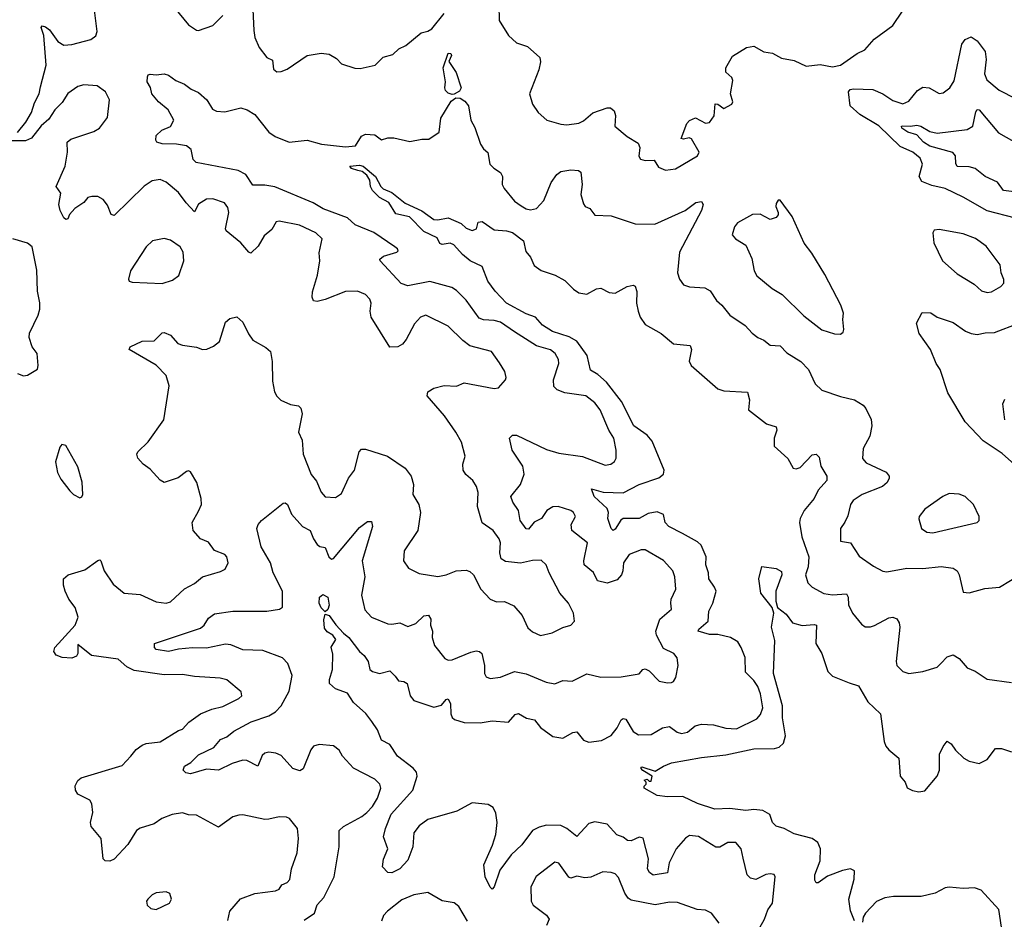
# Model space of a CAD drawing. Extents: x 2056909 to 2160450, y 827444 to 1016825.
# Tile 31 of 256: x 2081206 to 2086099, y 864864 to 869333. Entities that reach past the tile are written whole.
import ezdxf

# ---------------------------------------------------------------- set-up
doc = ezdxf.new("R2010")
doc.units = 0

msp = doc.modelspace()

# ---------------------------------------------------------------- linework, layer by layer
at = {"layer": '0CON10XD'}
for points in [[(2082358.5, 869525), (2082369.7, 869279.7), (2082374.2, 869245), (2082396.2, 869195), (2082435, 869146.2), (2082462, 869132), (2082467.9, 869087.9), (2082484.6, 869074.6), (2082505, 869075.4), (2082535, 869087.4), (2082635, 869155.4), (2082705, 869167.5), (2082745, 869161.5), (2082779.9, 869139.9), (2082805, 869114), (2082872.4, 869092.4), (2082898.9, 869091.1), (2082972.5, 869107.5), (2083013, 869147), (2083060, 869160), (2083091.2, 869188.8), (2083125.6, 869204.4), (2083201.2, 869268.8), (2083235, 869276), (2083255, 869287.5), (2083315.7, 869364.3)], [(2081195, 868773.3), (2081236.4, 868823.6), (2081265, 868872.9), (2081279.2, 868920.8), (2081303.2, 868965), (2081310.1, 868999.9), (2081337.6, 869107.6), (2081326.9, 869255), (2081313.3, 869295), (2081317.5, 869302.5), (2081335, 869298.6), (2081355, 869283.1), (2081396, 869225), (2081425, 869206.7), (2081465, 869210.2), (2081560.6, 869235), (2081585, 869252.9), (2081591.7, 869275), (2081571.6, 869435)], [(2081975, 869391.9), (2082045, 869308.6), (2082085, 869282), (2082095, 869280), (2082165.9, 869304.1), (2082215, 869353.8)], [(2083587.1, 869405), (2083589.5, 869329.5), (2083636, 869255), (2083675, 869218), (2083729.7, 869199.7), (2083790.8, 869145), (2083794.5, 869124.5), (2083786.7, 869085), (2083740, 868965), (2083755, 868913.3), (2083782.6, 868872.6), (2083826.7, 868835), (2083895, 868814.3), (2083925, 868811.4), (2083985, 868820), (2084008.3, 868831.7), (2084055, 868870), (2084125, 868895.6), (2084142.5, 868895), (2084160, 868880), (2084167.6, 868857.6), (2084163.9, 868803.9), (2084225, 868752.5), (2084280, 868720), (2084288.8, 868698.8), (2084283.3, 868655), (2084290.7, 868640.7), (2084315, 868634), (2084360, 868635), (2084380.5, 868600.5), (2084415, 868586), (2084465, 868592.5), (2084575, 868657.5), (2084583.3, 868675), (2084545, 868742), (2084532.7, 868747.3), (2084505, 868740), (2084493.6, 868743.6), (2084522.3, 868817.7), (2084535, 868833.3), (2084565, 868845.8), (2084615, 868819.2), (2084635, 868822), (2084657.5, 868855), (2084662.5, 868915), (2084675, 868913.3), (2084705, 868892.5), (2084746.1, 868913.9), (2084750, 868925), (2084738, 868965), (2084750.7, 869030.7), (2084746, 869046), (2084715, 869072.5), (2084716.2, 869095), (2084748.3, 869151.7), (2084817.5, 869195), (2084855, 869202.5), (2084905, 869172.9), (2084947.4, 869167.4), (2084991.7, 869141.7), (2085055, 869131.1), (2085115, 869103.1), (2085185, 869111.4), (2085245, 869098.5), (2085285, 869108), (2085368, 869165), (2085406.3, 869183.7), (2085453.3, 869236.7), (2085546, 869305), (2085592.9, 869375)], [(2086155, 868347.8), (2086015, 868383.6), (2085895, 868452.5), (2085805, 868494.6), (2085739.6, 868509.6), (2085690.1, 868530.1), (2085676.4, 868555), (2085692.5, 868615), (2085681.9, 868645), (2085645, 868676), (2085582.6, 868702.6), (2085475, 868806.2), (2085382, 868862), (2085333.5, 868905), (2085324.3, 868975), (2085333.4, 868986.6), (2085349.8, 868989.8), (2085446.7, 868986.7), (2085495, 868964.8), (2085545, 868931.2), (2085595, 868916.2), (2085625, 868928.5), (2085668.1, 868981.9), (2085695, 868998.6), (2085725.5, 868995.5), (2085775, 868966.7), (2085795, 868970), (2085829.2, 868995), (2085850.6, 869029.4), (2085888.2, 869211.8), (2085905, 869235.8), (2085935, 869248.6), (2085965, 869228.6), (2086004.6, 869175), (2086009.2, 869135), (2086001.6, 869065), (2086012.5, 869035), (2086073.9, 868983.9), (2086155, 868941.9)], [(2083355, 868961.1), (2083335, 868968.5), (2083322, 868982), (2083319.1, 868995), (2083322.8, 869025), (2083310, 869095), (2083335, 869167.5), (2083348.6, 869165), (2083351.9, 869155), (2083339.2, 869125), (2083375, 869070.8), (2083400, 868995), (2083391.2, 868978.8), (2083365, 868964.2), (2083355, 868961.1)], [(2082620.7, 864859.3), (2082671.4, 864895), (2082684.6, 864935.4), (2082717, 864973), (2082768.5, 865075), (2082793.1, 865225), (2082794.6, 865305), (2082815, 865325.5), (2082907.1, 865375), (2082931.1, 865395), (2082959.4, 865425), (2082984.6, 865465.4), (2083000.8, 865515), (2082995.8, 865535), (2082970.7, 865560.7), (2082865, 865615.8), (2082811.2, 865675), (2082794.2, 865704.2), (2082765, 865726.2), (2082695, 865732), (2082666.7, 865725), (2082653.2, 865706.8), (2082615, 865611.2), (2082598.7, 865601.3), (2082563.8, 865613.8), (2082505, 865678.1), (2082479.3, 865689.3), (2082444.5, 865694.5), (2082425, 865690.4), (2082411.2, 865678.8), (2082390, 865625), (2082335, 865652.7), (2082315, 865654.2), (2082261.9, 865638.1), (2082195, 865604.4), (2082135, 865609.6), (2082055, 865587.5), (2082031.2, 865591.2), (2082018.6, 865605), (2082025.8, 865625), (2082056.7, 865643.3), (2082095, 865681.1), (2082171.8, 865718.2), (2082205, 865756.7), (2082235, 865771.2), (2082270.3, 865799.7), (2082357.1, 865845), (2082444.3, 865875.7), (2082477.3, 865895), (2082506.1, 865925), (2082545, 865998), (2082560.6, 866075), (2082538.9, 866135), (2082512.4, 866162.4), (2082415, 866199.2), (2082315, 866202.5), (2082255, 866227.9), (2082229.7, 866230.3), (2082135, 866211.9), (2082065, 866213.5), (2081995, 866206.4), (2081945, 866194.3), (2081885, 866204.4), (2081876.2, 866215), (2081876.2, 866233.8), (2082105, 866310.5), (2082123.3, 866325), (2082145, 866359.5), (2082175, 866381.2), (2082265, 866395.3), (2082435, 866395.4), (2082496.7, 866405), (2082512.9, 866415), (2082512.5, 866495), (2082465.7, 866585.7), (2082453.2, 866635), (2082407, 866715), (2082384.8, 866805), (2082390.6, 866825), (2082408, 866845), (2082515, 866932), (2082525, 866933.8), (2082537.8, 866925), (2082557.4, 866877.4), (2082611.1, 866815), (2082650.5, 866795), (2082665.6, 866755), (2082685, 866726), (2082697.1, 866717.1), (2082725, 866711.2), (2082742, 866665), (2082755, 866653.8), (2082765, 866656.2), (2082895, 866810.9), (2082935, 866840.6), (2082955, 866841.2), (2082959.6, 866815), (2082908.5, 866645), (2082920.7, 866565), (2082905.5, 866475), (2082921.8, 866401.8), (2082955.3, 866365.3), (2083035, 866332.9), (2083055, 866330), (2083095, 866337.1), (2083135, 866319.4), (2083175.7, 866334.3), (2083215, 866371.5), (2083238, 866375), (2083250, 866355), (2083247.8, 866325), (2083257.1, 866295), (2083255.6, 866265), (2083267.1, 866225), (2083319.1, 866159.1), (2083335, 866152.2), (2083355, 866153.5), (2083448.7, 866191.3), (2083475, 866197.7), (2083492, 866195), (2083502.2, 866185), (2083515.7, 866124.3), (2083516, 866085), (2083525, 866068.8), (2083545, 866060.8), (2083595, 866067.8), (2083665.5, 866094.5), (2083723.6, 866083.6), (2083822.7, 866042.7), (2083865, 866034.6), (2083905, 866050.7), (2083952.6, 866047.4), (2084025, 866084.4), (2084095, 866067.8), (2084195, 866068.6), (2084285, 866083.8), (2084302.5, 866105), (2084315, 866108.8), (2084335, 866098.8), (2084385, 866047.5), (2084425, 866038.6), (2084445, 866040.8), (2084456.2, 866045), (2084467.5, 866065), (2084478, 866125), (2084473.9, 866163.9), (2084456.7, 866185), (2084405, 866208.8), (2084370.8, 866275), (2084367.5, 866295), (2084387.5, 866355), (2084445.6, 866405), (2084442.7, 866435), (2084443.8, 866455), (2084467.5, 866505), (2084462.5, 866565), (2084452, 866595), (2084405, 866646), (2084315, 866699.2), (2084295, 866700), (2084235, 866677.1), (2084207.1, 866635), (2084204.4, 866595), (2084196.5, 866575), (2084175, 866550), (2084125, 866534), (2084078, 866545), (2084057.6, 866587.6), (2084010.8, 866625), (2084009.3, 866645), (2084027.5, 866735), (2083950.9, 866795), (2083946.7, 866825), (2083968.6, 866865), (2083958.6, 866885), (2083945, 866895.6), (2083882.5, 866915), (2083855, 866913.5), (2083825.3, 866894.7), (2083799.5, 866855), (2083763.4, 866836.6), (2083735, 866802.5), (2083724, 866804), (2083693.6, 866845), (2083685.4, 866895.4), (2083656.2, 866936.2), (2083647.8, 866965), (2083694.5, 867025), (2083712.7, 867075), (2083706.4, 867115), (2083654.2, 867195), (2083641.2, 867255), (2083655, 867270), (2083675, 867268.6), (2083825, 867197.8), (2083885, 867180), (2084004, 867164), (2084115, 867120.6), (2084144.6, 867125.4), (2084161.4, 867138.6), (2084170, 867155), (2084171.2, 867195), (2084158.9, 867255), (2084133.9, 867295), (2084090.8, 867395), (2084065, 867430), (2084020, 867465), (2083915, 867479.6), (2083877.1, 867495), (2083861.2, 867511.2), (2083858.5, 867545), (2083885.4, 867625), (2083884.5, 867645), (2083867.3, 867675), (2083843.6, 867693.7), (2083775, 867713.1), (2083665, 867782.1), (2083595, 867830.5), (2083565, 867839.2), (2083511.8, 867841.8), (2083490.4, 867850.4), (2083425, 867940.4), (2083377.7, 867987.7), (2083353, 868003), (2083245, 868032.5), (2083135, 868011.8), (2083102.1, 868022.1), (2082998, 868135), (2082996.4, 868143.6), (2083015, 868159.2), (2083081.2, 868178.8), (2083086.7, 868185), (2083083.3, 868195), (2083071.2, 868205), (2082966.8, 868276.8), (2082873.8, 868313.8), (2082835, 868348.9), (2082715, 868394.2), (2082665, 868424.2), (2082475, 868502.7), (2082425, 868511.1), (2082365, 868511.2), (2082330.9, 868565), (2082291.4, 868585), (2082083.2, 868623.2), (2082069.1, 868639.1), (2082058.2, 868688.2), (2082035, 868706.5), (2081985.6, 868715.6), (2081915, 868716.2), (2081887.5, 868725), (2081882.5, 868735), (2081885, 868757.5), (2081913.3, 868785), (2081955, 868802.5), (2081972, 868835), (2081943.8, 868885), (2081896.7, 868925), (2081863.3, 868965), (2081857, 868997), (2081840, 869025), (2081840.7, 869049.3), (2081845, 869060), (2081855, 869062.5), (2081885, 869058.8), (2081925, 869063.8), (2081945, 869058), (2081981.7, 869031.7), (2082025, 869013.8), (2082058.8, 868988.8), (2082095, 868972), (2082135.8, 868935), (2082165, 868889.2), (2082185, 868879.1), (2082225, 868875.5), (2082305, 868895.6), (2082336.7, 868885), (2082375, 868862), (2082444.7, 868775), (2082476.2, 868753.8), (2082544.8, 868724.8), (2082635, 868734.8), (2082705.3, 868714.7), (2082825, 868701.8), (2082875, 868707.5), (2082904.5, 868755.5), (2082925, 868764.3), (2082970.8, 868760.8), (2083005, 868736.7), (2083035, 868746), (2083065, 868746.2), (2083145, 868728), (2083205, 868740), (2083240, 868740), (2083290.5, 868775), (2083298.6, 868845), (2083351.2, 868928.8), (2083374.4, 868945.6), (2083395, 868944.1), (2083418.9, 868928.9), (2083436.4, 868905), (2083448.2, 868835), (2083467.5, 868797.5), (2083496, 868715), (2083511.5, 868691.5), (2083533.3, 868673.3), (2083543.3, 868615), (2083562.5, 868595), (2083595.8, 868575), (2083605.8, 868555), (2083604.5, 868515), (2083614.5, 868495), (2083665, 868431.4), (2083698.2, 868408.2), (2083723.4, 868393.4), (2083745, 868389.2), (2083775, 868396), (2083811.4, 868435), (2083846.7, 868525), (2083875, 868564), (2083895, 868579.2), (2083945, 868588.1), (2083984.1, 868584.1), (2083995, 868576.7), (2084000.9, 868515), (2083994.3, 868465), (2084007.9, 868417.9), (2084015.7, 868405.7), (2084038.8, 868395), (2084065, 868362), (2084145, 868359.2), (2084265, 868320), (2084363.1, 868316.9), (2084513.8, 868386.2), (2084566.2, 868425), (2084595, 868430), (2084602.2, 868415), (2084594.6, 868385), (2084485, 868178.8), (2084475.9, 868075.9), (2084484.4, 868044.4), (2084505.8, 868015.8), (2084535, 868006), (2084611.9, 868001.9), (2084637, 867987), (2084668.8, 867938.8), (2084695, 867915.8), (2084735, 867865.7), (2084811.2, 867815), (2084845.7, 867775.7), (2084874.2, 867754.2), (2084905, 867741.2), (2084935, 867716), (2084985, 867712.5), (2085018.7, 867678.7), (2085088, 867635), (2085125.8, 867595), (2085160, 867525), (2085192.7, 867492.7), (2085285, 867460.8), (2085355, 867444.3), (2085397.9, 867417.9), (2085412, 867402), (2085437, 867347), (2085440.8, 867315), (2085431.9, 867265), (2085397.6, 867202.4), (2085393.9, 867153.9), (2085412.1, 867132.1), (2085512, 867085), (2085528, 867065), (2085527.5, 867055), (2085517.5, 867035), (2085494, 867015), (2085392.5, 866975), (2085348.6, 866945), (2085335.6, 866925), (2085322.1, 866867.9), (2085307.5, 866837.5)], [(2081757.9, 865675), (2081785, 865707.3), (2081815, 865729.6), (2081835, 865738.2), (2081904.6, 865745.4), (2081995, 865802), (2082015, 865808.8), (2082046.3, 865843.7), (2082105.5, 865884.5), (2082161.7, 865908.3), (2082215, 865921.2), (2082295, 865960.6), (2082310, 865975), (2082306.2, 865995), (2082235, 866053.3), (2082202, 866062), (2082075, 866070), (2082015, 866080.8), (2081925, 866078.9), (2081775, 866100), (2081739.3, 866119.3), (2081695, 866156.9), (2081563.3, 866175), (2081495, 866230), (2081496, 866185), (2081488.8, 866171.2), (2081465, 866161.8), (2081416.7, 866165), (2081387, 866177), (2081375.6, 866195), (2081381.4, 866215), (2081415, 866252.5), (2081481.9, 866325), (2081496.7, 866365), (2081482.5, 866412.5), (2081451.2, 866455), (2081432.5, 866495), (2081423.8, 866525), (2081423.8, 866555), (2081446.7, 866575), (2081529.7, 866600.3), (2081595, 866647.5), (2081605, 866650), (2081610, 866645), (2081626.2, 866595), (2081670, 866530), (2081725, 866484.3), (2081805, 866478.2), (2081885, 866441.9), (2081935, 866434.3), (2081955, 866440.8), (2082025, 866505.6), (2082075, 866531.9), (2082115, 866565.6), (2082205, 866591.4), (2082226.6, 866603.4), (2082242, 866635), (2082235.5, 866665.5), (2082225, 866677.1), (2082175, 866695.6), (2082145, 866737.5), (2082104.6, 866754.6), (2082068.1, 866795), (2082064.2, 866835), (2082095, 866891.2), (2082110, 866925), (2082108.6, 866955), (2082085.8, 867035), (2082055, 867086.7), (2082045, 867092), (2082035, 867089.2), (2081993.1, 867056.9), (2081925, 867034), (2081905, 867046.2), (2081855, 867101.2), (2081820, 867125), (2081794, 867155), (2081788.8, 867175), (2081792.7, 867187.3), (2081845, 867236.2), (2081922.9, 867345), (2081948.6, 867515), (2081934.5, 867565), (2081885, 867617.5), (2081750, 867695), (2081755, 867708), (2081815, 867735.7), (2081875, 867738.1), (2081915, 867778), (2081925, 867780), (2081955.6, 867765.6), (2081992.5, 867725), (2082015, 867716.5), (2082085, 867706), (2082115, 867694.3), (2082135.9, 867695.9), (2082168.8, 867711.2), (2082199.4, 867735), (2082229.7, 867830.3), (2082251.4, 867848.6), (2082285, 867856.7), (2082315, 867830), (2082342.6, 867772.6), (2082365, 867742), (2082430, 867705), (2082453.3, 867685), (2082461.2, 867635), (2082463, 867537), (2082472.5, 867485), (2082483.6, 867463.6), (2082503.9, 867443.9), (2082551.7, 867421.7), (2082592.5, 867415), (2082604.2, 867404.2), (2082609.4, 867375), (2082591.2, 867285), (2082610, 867245), (2082615.4, 867175), (2082654, 867074), (2082680.7, 867040.7), (2082705, 866986.2), (2082725, 866962.9), (2082775, 866959.2), (2082805, 866980), (2082840.6, 867055), (2082869.5, 867095), (2082893.3, 867186.7), (2082905, 867200), (2082925, 867200), (2083034.5, 867164.5), (2083122.5, 867105), (2083151.9, 867065), (2083162.5, 867025), (2083159.2, 866975), (2083190, 866925), (2083197.8, 866885), (2083184.3, 866795), (2083117.1, 866695), (2083114.4, 866645), (2083138.1, 866608.1), (2083192, 866582), (2083285, 866567.5), (2083325, 866575.5), (2083375, 866595.5), (2083425, 866598.1), (2083442.9, 866592.9), (2083461.2, 866575), (2083498, 866505), (2083543.8, 866455), (2083575, 866442), (2083615, 866443.3), (2083662.3, 866422.3), (2083703.6, 866373.6), (2083731.9, 866311.9), (2083755, 866292.9), (2083795, 866274.4), (2083853.1, 866286.9), (2083905, 866314.2), (2083945, 866325.8), (2083964.2, 866345.8), (2083958.6, 866385), (2083932.9, 866435), (2083890, 866485), (2083837.9, 866585), (2083822.9, 866625), (2083797.9, 866647.9), (2083755, 866646.2), (2083695, 866633.5), (2083621.2, 866641.2), (2083598.9, 866655), (2083592.7, 866685), (2083596.2, 866735), (2083589.6, 866755), (2083559.4, 866795), (2083504.6, 866834.6), (2083481.5, 866915), (2083484.4, 866985), (2083476.9, 867015), (2083458.9, 867045), (2083423.6, 867073.6), (2083410.7, 867095), (2083409.2, 867125), (2083419.5, 867165), (2083401.1, 867235), (2083374.5, 867285), (2083317.8, 867365), (2083230.8, 867465), (2083233.8, 867485), (2083265, 867502.5), (2083315, 867515.5), (2083376.4, 867513.6), (2083415, 867529.2), (2083565, 867500.8), (2083585, 867504), (2083621.2, 867545), (2083623.9, 867556.1), (2083618, 867585), (2083590.7, 867629.3), (2083551.2, 867685), (2083443.2, 867713.2), (2083408.9, 867738.9), (2083335, 867811.4), (2083225, 867865.6), (2083198.8, 867855), (2083167.6, 867822.4), (2083127.1, 867745), (2083108.5, 867721.5), (2083085, 867708), (2083045, 867706.2), (2082952.5, 867855), (2082948.2, 867885), (2082953.1, 867925), (2082946.9, 867945), (2082925, 867968.1), (2082885.8, 867984.2), (2082825, 867982.5), (2082725, 867943.1), (2082685, 867933.3), (2082666.7, 867936.7), (2082659.5, 867955), (2082662.1, 867982.1), (2082686.7, 868065), (2082698.5, 868135), (2082694.2, 868175), (2082708.8, 868245), (2082678, 868275), (2082597, 868313), (2082495, 868331.9), (2082480.3, 868329.7), (2082459.8, 868290.3), (2082420.7, 868259.3), (2082391.5, 868208.5), (2082355, 868173.8), (2082345, 868178), (2082305, 868224.4), (2082231.9, 868285), (2082228.9, 868295), (2082246, 868375), (2082240.3, 868400.3), (2082223.8, 868423.8), (2082166.9, 868443.1), (2082135, 868441.5), (2082095, 868416.9), (2082075, 868379.2), (2082032.9, 868422.9), (2081995.7, 868475), (2081935, 868525.7), (2081905, 868540), (2081865, 868533.3), (2081825, 868506.7), (2081675, 868360.6), (2081660.6, 868365), (2081642.8, 868412.8), (2081620.3, 868440.3), (2081595, 868455.8), (2081564.3, 868455.7), (2081545, 868450), (2081525.6, 868425), (2081480.4, 868395), (2081454.6, 868365), (2081445, 868343.3), (2081435, 868340), (2081425, 868348.5), (2081407.1, 868385), (2081401.5, 868415), (2081411.5, 868471.5), (2081388, 868505), (2081432.2, 868605), (2081444.3, 868675), (2081441.4, 868725), (2081460.2, 868739.8), (2081575, 868778.1), (2081602.5, 868795), (2081642.1, 868847.9), (2081653.3, 868935), (2081632.9, 868975), (2081591.2, 869005), (2081525, 869009.7), (2081495, 869001.3), (2081445, 868967.1), (2081417.8, 868922.2), (2081381.2, 868885), (2081351.1, 868838.9), (2081313.5, 868806.5), (2081265, 868745.5), (2081235, 868731.3), (2081165, 868730.8)], [(2086174.4, 868475), (2086095.6, 868485), (2086065, 868525.8), (2086004.5, 868554.5), (2085954.8, 868594.8), (2085925, 868602), (2085865, 868604.4), (2085858.2, 868618.2), (2085856.4, 868656.4), (2085843.8, 868673.8), (2085729.2, 868705), (2085697.9, 868725), (2085665, 868760.9), (2085620, 868775), (2085589.4, 868795), (2085588.8, 868805), (2085595, 868806.9), (2085633.7, 868803.7), (2085665, 868808.7), (2085685, 868804.6), (2085728.5, 868778.5), (2085765, 868770.3), (2085915, 868788.4), (2085942.3, 868805), (2085957.8, 868875), (2085965, 868887.5), (2085974.2, 868885.8), (2086070.5, 868770.5), (2086185, 868706.4)], [(2084823.8, 864715), (2084908.1, 864865), (2084925, 864912), (2084947.5, 864945), (2084960, 865075), (2084955, 865086.7), (2084935, 865090), (2084915, 865086.2), (2084865, 865061.2), (2084837.9, 865067.9), (2084821.4, 865085), (2084801.3, 865168.7), (2084792.2, 865215), (2084765, 865245.6), (2084725, 865246.4), (2084685, 865222.2), (2084665, 865221.9), (2084580, 865275), (2084535, 865280.4), (2084515, 865266.9), (2084468, 865215), (2084433.3, 865145), (2084425.6, 865095), (2084355, 865083.6), (2084336.1, 865096.1), (2084325.9, 865115), (2084331.2, 865165), (2084305, 865268), (2084285, 865273.1), (2084245, 865254.6), (2084226.2, 865256.2), (2084205, 865272.1), (2084173.2, 865283.2), (2084125, 865336.4), (2084065, 865349.1), (2084035, 865339.4), (2083975, 865275.5), (2083925, 865315.4), (2083895, 865329.6), (2083825, 865331.9), (2083787.9, 865322.1), (2083754.8, 865305.2), (2083701.3, 865235), (2083647.9, 865185), (2083591.7, 865108.3), (2083563.8, 865025), (2083555, 865013.8), (2083545, 865023.8), (2083520, 865075), (2083512.5, 865135), (2083556.6, 865233.4), (2083572.4, 865285), (2083578.4, 865345), (2083571.8, 865391.8), (2083559.5, 865419.5), (2083535, 865434.5), (2083455, 865443.3), (2083378.1, 865401.9), (2083235, 865359.6), (2083191.9, 865328.1), (2083165.4, 865294.6), (2083160.3, 865225), (2083135, 865157.5), (2083095, 865114.5), (2083055, 865094.4), (2083035, 865096.7), (2083010, 865125), (2083013.6, 865163.6), (2083036, 865215), (2083014.2, 865274.2), (2083023.6, 865315), (2083052.8, 865387.2), (2083159.3, 865505), (2083181.1, 865575), (2083178.9, 865595), (2083161.9, 865615), (2083084.2, 865674.2), (2083045, 865732.9), (2083005, 865754.4), (2082983.9, 865805), (2082956.8, 865846.8), (2082926.7, 865886.7), (2082865, 865940.6), (2082835, 865988), (2082775, 866010), (2082746.2, 866035), (2082745.7, 866055), (2082760, 866105), (2082761.7, 866181.7), (2082753.8, 866216.2), (2082776.7, 866255), (2082762.5, 866275), (2082735, 866292), (2082720.3, 866310.3), (2082717.4, 866352.6), (2082725, 866380), (2082745, 866374.3), (2082777.9, 866327.9), (2082815.6, 866285.6), (2082842.5, 866265), (2082895, 866194), (2082918.8, 866175), (2082938.8, 866145), (2082945.8, 866105.8), (2082958.8, 866095), (2082995, 866085.6), (2083045, 866098.9), (2083072.2, 866072.2), (2083089.5, 866049.5), (2083115.7, 866045.7), (2083132, 866035), (2083147.1, 865975), (2083165, 865951.4), (2083265, 865917.5), (2083302.4, 865927.6), (2083325, 865955.7), (2083335, 865959.2), (2083348, 865935), (2083348.8, 865885), (2083355, 865867.5), (2083367.4, 865857.4), (2083415, 865842.1), (2083495, 865839.6), (2083555, 865850.6), (2083635, 865842.9), (2083667.9, 865882.1), (2083685, 865886.2), (2083725, 865862.7), (2083765, 865855.6), (2083795, 865817.8), (2083855, 865773.1), (2083905, 865764.6), (2083955, 865791.8), (2083975, 865795.7), (2084008.5, 865755), (2084035, 865743.5), (2084097.7, 865752.3), (2084145, 865778.2), (2084176.2, 865815), (2084194.6, 865855), (2084205, 865861.5), (2084218, 865858), (2084255, 865797.5), (2084281.4, 865781.4), (2084345, 865782.1), (2084400, 865815), (2084435, 865822.9), (2084474, 865794), (2084495, 865786.7), (2084525, 865793.3), (2084563.8, 865826.2), (2084595, 865834.4), (2084655, 865831.1), (2084715, 865813.5), (2084769.2, 865810.8), (2084869.3, 865860.7), (2084888.3, 865881.7), (2084900, 865915), (2084888.5, 865985), (2084875, 866020), (2084855, 866051.4), (2084812.6, 866092.6), (2084811.2, 866165), (2084792.5, 866215), (2084775, 866242.2), (2084738, 866265), (2084675, 866279.5), (2084635, 866278.3), (2084578.1, 866295), (2084580.9, 866305), (2084627.8, 866345), (2084630.4, 866395), (2084651.5, 866435), (2084666.8, 866495), (2084659.7, 866515), (2084630.9, 866555), (2084628.8, 866585), (2084616.2, 866625), (2084618.1, 866665), (2084593.2, 866723.2), (2084575, 866739.4), (2084500.2, 866780.2), (2084432.9, 866815), (2084414.4, 866835), (2084405.6, 866875), (2084375, 866889.2), (2084329.1, 866880.9), (2084285, 866854.8), (2084205, 866855.4), (2084193.3, 866846.7), (2084165, 866802.7), (2084155, 866795.7), (2084145.7, 866805), (2084128.4, 866855), (2084131.6, 866885), (2084126.4, 866905), (2084061.8, 866965), (2084047.5, 867002.5), (2084106.7, 866986.7), (2084205, 866982.5), (2084285, 867024.1), (2084382.4, 867057.6), (2084405.6, 867075), (2084409.5, 867095), (2084350.2, 867240.2), (2084325, 867270), (2084257.9, 867315), (2084196.9, 867436.9), (2084123.2, 867533.2), (2084080.2, 867570.3), (2084042.8, 867592.8), (2084026.3, 867665), (2083975, 867736.2), (2083937.5, 867757.5), (2083854.6, 867784.6), (2083805, 867815.8), (2083768.8, 867855), (2083722.4, 867872.4), (2083625.9, 867925.9), (2083569.2, 867985), (2083532.5, 868035), (2083505, 868108), (2083445, 868135.7), (2083406.8, 868166.8), (2083363.3, 868215), (2083345, 868224), (2083305, 868216), (2083295, 868221.2), (2083280.3, 868250.3), (2083215, 868280.9), (2083143.5, 868353.5), (2083075, 868369.6), (2083041.5, 868425), (2082995, 868450.8), (2082959.2, 868485), (2082949.7, 868505), (2082945.9, 868535.9), (2082931.2, 868561.2), (2082908.9, 868578.9), (2082886.7, 868585), (2082855, 868593.6), (2082846.2, 868605), (2082895, 868610.4), (2082912.9, 868605), (2082975, 868553.6), (2083000.4, 868505), (2083012.8, 868492.8), (2083055, 868475.3), (2083121.7, 868421.7), (2083205, 868384.1), (2083265, 868341.5), (2083285, 868338.9), (2083335, 868349.5), (2083400.6, 868320.6), (2083425, 868298), (2083455, 868286.2), (2083476.2, 868295), (2083485, 868326.7), (2083505, 868331.1), (2083565, 868290), (2083625, 868285.3), (2083655, 868275.4), (2083710, 868235), (2083721.3, 868181.3), (2083744.2, 868154.2), (2083763, 868113), (2083797, 868087), (2083867.5, 868065), (2083915, 868038.5), (2083957.8, 867995), (2083985, 867976.9), (2084025, 867969.2), (2084073.1, 867996.9), (2084095, 868000), (2084135, 867977.7), (2084165.3, 867974.7), (2084225, 868007.5), (2084255, 868013.8), (2084265, 868008.8), (2084273.6, 867983.6), (2084272, 867925), (2084279.1, 867885), (2084289.5, 867855), (2084315, 867819.2), (2084394.6, 867774.6), (2084455, 867723.6), (2084538.8, 867715), (2084545.6, 867695.6), (2084533.4, 867636.6), (2084543.8, 867615), (2084675, 867499.1), (2084705, 867489.1), (2084822.6, 867482.6), (2084833.6, 867445), (2084828.8, 867395), (2084918, 867325), (2084965, 867311.4), (2084969.6, 867295), (2084956, 867254), (2084955.5, 867215.5), (2085022.9, 867152.9), (2085050, 867105), (2085065, 867102), (2085085, 867108), (2085145, 867171.9), (2085165, 867174.2), (2085179.3, 867159.3), (2085186.9, 867115), (2085217.8, 867065), (2085217.1, 867045), (2085174.3, 866995.7), (2085155.2, 866954.8), (2085105, 866894.4), (2085084.6, 866855), (2085081.2, 866835), (2085092.5, 866765), (2085128.2, 866665), (2085125, 866616), (2085110.9, 866575), (2085122.5, 866535), (2085144.1, 866514.1), (2085202.6, 866482.6), (2085245, 866476.7), (2085315, 866481.1), (2085323.6, 866465), (2085325, 866426.7), (2085345.4, 866385.4), (2085390.2, 866330.2), (2085407.9, 866317.9), (2085435, 866316.9), (2085455, 866324.4), (2085525, 866361.9), (2085545.8, 866365.8), (2085565, 866356.2), (2085577.4, 866337.4), (2085580.5, 866315), (2085561.4, 866145), (2085566, 866125), (2085595.8, 866095.8), (2085625, 866086), (2085694.2, 866095.8), (2085765, 866116.2), (2085784, 866135)], [(2085285, 867771.8), (2085299.1, 867780.9), (2085301.9, 867795), (2085296.2, 867843.8), (2085300, 867875), (2085286.9, 867915), (2085206.9, 868066.9), (2085143.4, 868173.4), (2085105, 868224), (2085045, 868356.2), (2084985, 868437.5), (2084975, 868437.5), (2084965, 868420), (2084964, 868405), (2084976, 868375), (2084975.8, 868364.2), (2084965, 868350), (2084935, 868340.8), (2084886.7, 868366.7), (2084848.8, 868365), (2084774.2, 868325), (2084758.6, 868305), (2084746.2, 868265), (2084763.8, 868245), (2084815, 868213.3), (2084845, 868146.7), (2084855.6, 868085), (2084870.2, 868060.2), (2084945, 867998.1), (2084995, 867968.9), (2085102.6, 867862.6), (2085193.3, 867793.3), (2085255, 867772.9), (2085285, 867771.8)], [(2086015, 867978.6), (2086035, 867981.4), (2086081.7, 868008.3), (2086097.5, 868025), (2086096.7, 868043.3), (2086084, 868075), (2086078, 868115), (2086008.5, 868208.5), (2085955.9, 868245.9), (2085895, 868270), (2085775, 868291.4), (2085751.4, 868288.6), (2085744.2, 868275), (2085748.6, 868225), (2085791.4, 868135), (2085865, 868071.1), (2085949.8, 868019.8), (2085986.8, 867986.8), (2086015, 867978.6)], [(2081195, 867576.2), (2081225, 867563.8), (2081245, 867566.7), (2081295, 867597.5), (2081298.8, 867615), (2081293.8, 867675), (2081268.8, 867708.8), (2081254, 867755), (2081254.2, 867775.8), (2081298.8, 867865), (2081306.1, 867896.1), (2081306.1, 867926.1), (2081294, 867985), (2081290.7, 868089.3), (2081267.5, 868205), (2081245, 868223.8), (2081172.5, 868245)], [(2081915, 868023.3), (2081965, 868038.6), (2081996.6, 868063.4), (2082022.5, 868135), (2082017.9, 868177.9), (2082004.2, 868205), (2081955, 868238.6), (2081925, 868245.6), (2081866.2, 868235), (2081834.3, 868205), (2081756.7, 868085), (2081747.5, 868045), (2081750, 868035), (2081765, 868028.8), (2081915, 868023.3)], [(2086181.9, 867095), (2086088.8, 867178.8), (2085995, 867241.1), (2085904.4, 867335), (2085819.3, 867479.3), (2085780.5, 867595), (2085761.5, 867625), (2085732.2, 867695), (2085676.7, 867775), (2085662.5, 867825), (2085691.7, 867878.3), (2085733.6, 867876.4), (2085766.4, 867856.4), (2085845, 867828.6), (2085906.3, 867786.3), (2085935, 867774.4), (2085965, 867769.4), (2086005, 867778.5), (2086050.8, 867779.2), (2086170.8, 867825)], [(2086102.5, 867345), (2086092.5, 867425), (2086102.4, 867447.6)], [(2081505, 866957.5), (2081515, 866962.5), (2081520, 866975), (2081516.1, 867036.1), (2081495, 867112.5), (2081435, 867217.5), (2081415, 867222.5), (2081405, 867210), (2081383.9, 867136.1), (2081394.1, 867084.1), (2081411.2, 867051.2), (2081455, 866993.3), (2081474.2, 866974.2), (2081505, 866957.5)], [(2085745, 866783.8), (2085964.3, 866835.7), (2085974.1, 866845.9), (2085974.3, 866865), (2085945.5, 866925), (2085905, 866964.3), (2085875, 866975.7), (2085825, 866980), (2085793.8, 866965), (2085705, 866901.2), (2085676.2, 866865), (2085674.1, 866854.1), (2085687.5, 866805), (2085715, 866787.8), (2085745, 866783.8)], [(2085307.5, 866837.5), (2085286, 866805), (2085285, 866743.3), (2085334.2, 866734.2), (2085378.1, 866668.1), (2085449.1, 866619.1), (2085495, 866594.3), (2085515, 866590), (2085615, 866608.9), (2085695, 866607.1), (2085785, 866616.9), (2085845, 866609.4), (2085865.5, 866595.5), (2085875.6, 866575.6), (2085895, 866490), (2085925, 866486.7), (2086002.3, 866507.7), (2086075.8, 866514.2), (2086185, 866580)], [(2085355, 864857.5), (2085335, 864906.7), (2085327.1, 864965), (2085353.7, 865063.7), (2085354.2, 865105), (2085335, 865114.4), (2085295, 865107.3), (2085221.4, 865078.6), (2085175, 865045.6), (2085165, 865046), (2085158.5, 865058.5), (2085158.5, 865085), (2085183.9, 865155), (2085185.8, 865215), (2085173.1, 865245), (2085145, 865265.3), (2085055, 865288.9), (2085005, 865315.5), (2084965, 865327.1), (2084947.8, 865345), (2084934.5, 865384.5), (2084900, 865405), (2084855, 865409.5), (2084815, 865405.4), (2084735, 865414.4), (2084661.1, 865411.1), (2084575, 865439.4), (2084502.5, 865475), (2084425, 865472.9), (2084375, 865479.2), (2084310, 865515), (2084310, 865525), (2084320, 865535), (2084320, 865545), (2084310, 865555), (2084325, 865560), (2084335, 865550), (2084345, 865550), (2084350, 865575), (2084303.6, 865603.6), (2084293.3, 865615), (2084298.3, 865621.7), (2084365, 865600), (2084405, 865625.7), (2084445, 865642), (2084595, 865668.5), (2084715, 865681.9), (2084855, 865711.2), (2084957.4, 865712.6), (2084980.5, 865719.5), (2085001.5, 865738.5), (2085012.4, 865775), (2084997.9, 865865), (2084996.7, 865925), (2084952.6, 866085), (2084958.9, 866248.9), (2084942, 866315), (2084953.8, 866385), (2084945, 866412.5), (2084888.8, 866485), (2084880, 866555), (2084893.6, 866616.4), (2084965, 866607.5), (2084992.5, 866592.5), (2084993.8, 866575), (2084964.2, 866495), (2084964.2, 866444.2), (2084973, 866413), (2085015, 866379.6), (2085046.3, 866336.3), (2085095, 866323.1), (2085155, 866329.1), (2085165.4, 866325.4), (2085162.2, 866235), (2085191.9, 866185), (2085222.2, 866095), (2085245, 866071.9), (2085328.9, 866038.9), (2085375, 866024), (2085420.5, 865945), (2085484.4, 865885), (2085502, 865748), (2085510, 865725), (2085525, 865705.5), (2085574.6, 865664.6), (2085581.2, 865575), (2085606.1, 865546.1), (2085617, 865517), (2085643.6, 865503.6), (2085675, 865497.5), (2085705, 865502.5), (2085765.7, 865575), (2085776.7, 865605), (2085777.5, 865685), (2085795, 865723.3), (2085815, 865748.8), (2085835, 865736.7), (2085856.9, 865705), (2085897.5, 865665), (2085925, 865650), (2085975, 865637.8), (2086015, 865657.8), (2086055, 865712.2), (2086085, 865712.7), (2086135, 865696.5)], [(2082725, 866392.5), (2082705, 866410.8), (2082694.6, 866435), (2082695.5, 866464.5), (2082712.7, 866477.3), (2082736.9, 866465), (2082743.5, 866425), (2082737.3, 866402.7), (2082725, 866392.5)], [(2085784, 866135), (2085815, 866168), (2085845, 866178), (2085875, 866160), (2085915, 866114), (2085955, 866097.1), (2086015, 866057.5), (2086135, 866041.2)], [(2082240.9, 864859.1), (2082250.5, 864905), (2082303.9, 864966.1), (2082375, 864992.7), (2082476.7, 865005), (2082495.5, 865014.5), (2082508.8, 865035), (2082535, 865047.1), (2082548.3, 865061.7), (2082556.7, 865115), (2082584.4, 865195), (2082591.4, 865265), (2082587.5, 865315), (2082546.7, 865365), (2082532.3, 865372.3), (2082496.1, 865373.9), (2082445, 865361.9), (2082425, 865360.6), (2082315, 865382.9), (2082295, 865381.1), (2082265, 865373.1), (2082195, 865322.5), (2082085, 865381.4), (2082045, 865382.9), (2082015, 865394), (2081964.3, 865385.7), (2081912.5, 865365), (2081875, 865338.8), (2081805, 865317.1), (2081786.2, 865305), (2081744.2, 865235.8), (2081675, 865163.3), (2081655, 865152.3), (2081630.8, 865155), (2081621.8, 865165), (2081611.5, 865265), (2081561.4, 865325), (2081558.6, 865345), (2081569.2, 865395), (2081565, 865437.5), (2081555, 865455.8), (2081495, 865486), (2081483.1, 865505), (2081482.1, 865527.9), (2081495, 865553.8), (2081512.2, 865567.8), (2081715, 865627.8), (2081757.9, 865675)], [(2084681.9, 864845), (2084644.6, 864894.6), (2084615, 864910), (2084573.6, 864913.6), (2084475, 864948.5), (2084435, 864949.5), (2084365, 864935.5), (2084245, 864960), (2084230, 864970), (2084213.5, 864993.5), (2084182.2, 865072.2), (2084165, 865089.4), (2084145, 865096.7), (2084105, 865099.4), (2084045, 865073.1), (2084015, 865070.6), (2083975, 865078.1), (2083945, 865068.8), (2083935, 865073.8), (2083885, 865143.8), (2083865, 865148), (2083773.6, 865076.4), (2083747.1, 865025), (2083748.6, 864955), (2083758, 864935), (2083824.6, 864884.6), (2083836.7, 864865), (2083825, 864834.2)], [(2086085.7, 864825), (2086072.5, 864912.5), (2085985, 865008.6), (2085950.6, 865020.6), (2085895, 865016.5), (2085825, 865024.5), (2085805, 865021.1), (2085756.6, 864993.4), (2085686.8, 864976.8), (2085548, 864978), (2085505, 864970.9), (2085465, 864951.9), (2085410, 864895), (2085398, 864875), (2085395, 864850)], [(2081885, 864913.8), (2081951.2, 864945), (2081961.2, 864965), (2081953, 864993), (2081935, 865000), (2081885, 864996.2), (2081864.2, 864985.8), (2081843.3, 864965), (2081836.7, 864955), (2081840, 864935), (2081858.3, 864918.3), (2081885, 864913.8)], [(2083430.9, 864855), (2083387.8, 864927.8), (2083365, 864945.7), (2083305, 864955.7), (2083235, 864996.7), (2083165, 864986), (2083105, 864961.5), (2083034.5, 864905), (2083015, 864882.9), (2083003.8, 864855)]]:
    msp.add_lwpolyline(points, dxfattribs=at)

doc.saveas('drawing.dxf')
